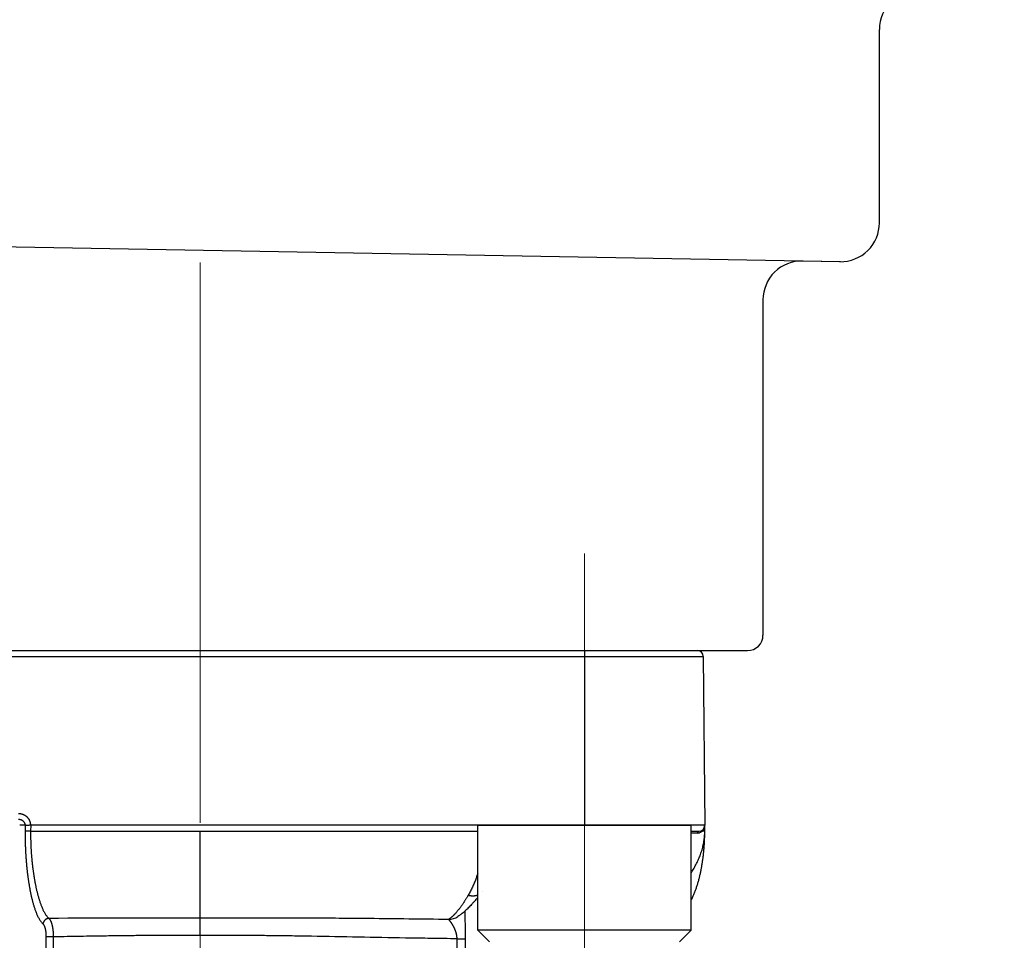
# Model space of a CAD drawing. Header units: millimetres. Extents: x 0 to 1076, y 0 to 742.
# Tile 96 of 125: x 366 to 391, y 399 to 422. Entities that reach past the tile are written whole.
import ezdxf

# ---------------------------------------------------------------- set-up
doc = ezdxf.new("R2010")
doc.units = ezdxf.units.MM
doc.header["$LTSCALE"] = 0.454724
doc.linetypes.add('CENTER', pattern=[50.8, 31.75, -6.35, 6.35, -6.35])
doc.layers.add('NoLayerName_001', color=7, linetype='Continuous')
doc.styles.get("Standard").update_dxf_attribs({"font": 'txt', "bigfont": 'extfont2'})
doc.dimstyles.get("Standard").update_dxf_attribs({"dimtxt": 2.5, "dimasz": 2.5, "dimexe": 1, "dimexo": 1, "dimtad": 1, "dimdec": 3, "dimzin": 0, "dimdsep": 46, "dimtxsty": 'Standard', "dimcen": 2.5, "dimadec": 3, "dimazin": 0, "dimtfac": 0.75, "dimtdec": 3, "dimtmove": 0, "dimatfit": 3, "dimfxl": 1, "dimarcsym": 0})

# ---------------------------------------------------------------- blocks, each defined once
blk = doc.blocks.new('_OPEN30')
at = {"color": 0, "linetype": 'ByBlock', "lineweight": -2}
for p, q in [((-1, 0.267949), (0, 0)), ((0, 0), (-1, -0.267949)), ((0, 0), (-1, 0))]:
    blk.add_line(p, q, dxfattribs=at)
blk = doc.blocks.new('*D139')
at = {"layer": 'Defpoints', "color": 0}
for p in [(292.5, 425), (487.5, 422.9), (292.5, 325)]:
    blk.add_point(p, dxfattribs=at)
at = {"layer": 'NoLayerName_001', "color": 0, "linetype": 'Continuous', "lineweight": 13}
for p, q in [((292.5, 422.5), (292.5, 322.5)), ((487.5, 420.4), (487.5, 322.5)), ((483.75, 325), (296.25, 325))]:
    blk.add_line(p, q, dxfattribs=at)
at = {"layer": 'NoLayerName_001', "color": 0, "lineweight": 13, "xscale": 3.75, "yscale": 3.75, "zscale": 3.75, "rotation": 180}
blk.add_blockref('_OPEN30', (292.5, 325), dxfattribs=at)
at = {"layer": 'NoLayerName_001', "color": 0, "lineweight": 13, "xscale": 3.75, "yscale": 3.75, "zscale": 3.75}
blk.add_blockref('_OPEN30', (487.5, 325), dxfattribs=at)
at = {"layer": 'NoLayerName_001', "color": 0, "lineweight": 13, "insert": (390, 331.967), "char_height": 8.75, "attachment_point": 5}
blk.add_mtext('\\W0.8000;195', dxfattribs=at)
blk = doc.blocks.new('*D140')
at = {"layer": 'Defpoints', "color": 0}
for p in [(487.5, 422.9), (384.55, 368.6), (487.5, 343.75)]:
    blk.add_point(p, dxfattribs=at)
at = {"layer": 'NoLayerName_001', "color": 0, "linetype": 'Continuous', "lineweight": 13}
for p, q in [((487.5, 420.4), (487.5, 341.25)), ((384.55, 366.1), (384.55, 341.25)), ((388.3, 343.75), (483.75, 343.75))]:
    blk.add_line(p, q, dxfattribs=at)
at = {"layer": 'NoLayerName_001', "color": 0, "lineweight": 13, "xscale": 3.75, "yscale": 3.75, "zscale": 3.75, "rotation": 180}
blk.add_blockref('_OPEN30', (384.55, 343.75), dxfattribs=at)
at = {"layer": 'NoLayerName_001', "color": 0, "lineweight": 13, "xscale": 3.75, "yscale": 3.75, "zscale": 3.75}
blk.add_blockref('_OPEN30', (487.5, 343.75), dxfattribs=at)
at = {"layer": 'NoLayerName_001', "color": 0, "lineweight": 13, "insert": (436.025, 351.496), "char_height": 8.75, "attachment_point": 5}
blk.add_mtext('\\W0.8000;１０３', dxfattribs=at)

msp = doc.modelspace()

# ---------------------------------------------------------------- linework, layer by layer
at = {"layer": 'NoLayerName_001', "color": 7, "linetype": 'Continuous', "lineweight": 25}
for p, q in [((388, 417.0176), (388, 422)), ((387, 416.0175), (327.4651, 417.0566)), ((386.9825, 416.0178), (386.0175, 416.0346)), ((385, 415.0348), (385, 406.4)), ((356.4, 406), (384.6, 406))]:
    msp.add_line(p, q, dxfattribs=at)
at = {"layer": 'NoLayerName_001', "color": 4, "linetype": 'CENTER', "lineweight": 13}
for p, q in [((370.5, 416), (370.5, 359.75)), ((380.4, 408.5), (380.4, 393.5))]:
    msp.add_line(p, q, dxfattribs=at)
at = {"layer": 'NoLayerName_001', "color": 60, "linetype": 'Continuous', "lineweight": 25}
for p, q in [((380.3996, 406), (380.3996, 401.5001)), ((357.538, 405.8513), (383.4621, 405.8513)), ((383.4621, 405.8513), (383.5001, 401.5)), ((365.989, 401.5026), (365.8455, 401.5026)), ((365.989, 401.5026), (365.9862, 401.3526)), ((366.1308, 401.5005), (366.1281, 401.35)), ((383.5001, 401.35), (383.5001, 401.5)), ((366.1281, 401.35), (365.9862, 401.3526)), ((366.1281, 401.35), (377.6494, 401.35)), ((370.5001, 399.1123), (370.5001, 401.35)), ((383.1494, 401.35), (383.3501, 401.35)), ((383.4495, 401.3491), (383.4373, 401.349)), ((377.7684, 399.7906), (377.7687, 399.7909)), ((377.139, 399.15), (377.1396, 399.1505)), ((366.5218, 398.627), (366.4968, 396.8061)), ((366.7113, 398.6257), (366.6867, 396.8048)), ((377.1085, 398.5773), (377.0971, 395.9987)), ((377.3284, 398.579), (377.3167, 395.9992))]:
    msp.add_line(p, q, dxfattribs=at)
at = {"layer": 'NoLayerName_001', "color": 140, "linetype": 'Continuous', "lineweight": 25}
msp.add_line((383.5001, 401.5), (366.1308, 401.5005), dxfattribs=at)
at = {"layer": 'NoLayerName_001', "color": 4, "linetype": 'Continuous', "lineweight": 25}
for p, q in [((377.6494, 398.8), (377.6494, 401.5)), ((377.6494, 401.5), (383.1494, 401.5)), ((383.1494, 398.8), (383.1494, 401.5)), ((383.1494, 398.8), (377.6494, 398.8)), ((377.9494, 398.5), (377.6494, 398.8)), ((382.8494, 398.5), (383.1494, 398.8))]:
    msp.add_line(p, q, dxfattribs=at)
at = {"layer": 'NoLayerName_001', "color": 7, "linetype": 'Continuous', "lineweight": 25}
for centre, radius, start, end in [((389, 422), 1, 90, 180), ((387, 417.0176), 1, 269, 0), ((386, 415.0348), 1, 89, 180), ((384.6, 406.4), 0.4, 270, 0)]:
    msp.add_arc(centre, radius, start, end, dxfattribs=at)
at = {"layer": 'NoLayerName_001', "color": 60, "linetype": 'Continuous', "lineweight": 25}
for centre, radius, start, end in [((383.3121, 405.85), 0.15, 0.5, 90), ((383.3501, 401.5), 0.15, 270, 0), ((383.2823, 401.4998), 0.2177, 345.01091, 354.82513), ((383.2803, 401.5), 0.2198, 354.82179, 359.99566), ((383.3181, 401.4741), 0.1722, 270.05087, 284.23783), ((383.3177, 401.4756), 0.1738, 284.22851, 285.42449), ((383.3064, 401.4864), 0.1898, 313.59821, 317.96153), ((381.967, 401.3502), 1.5331, 359.83433, 359.99215), ((376.8819, 399.5567), 0.4811, 271.68127, 302.30619), ((369.8585, -69.6028), 468.7155, 89.921578, 90.39855)]:
    msp.add_arc(centre, radius, start, end, dxfattribs=at)
for points, knots in [([(366.1307, 401.5005), (366.1305, 401.5059), (366.1304, 401.5166), (366.1289, 401.5326), (366.1266, 401.5485), (366.1234, 401.5643), (366.1193, 401.5799), (366.1143, 401.5953), (366.1085, 401.6103), (366.1018, 401.625), (366.0944, 401.6393), (366.0861, 401.6531), (366.0772, 401.6665), (366.0675, 401.6794), (366.0572, 401.6917), (366.0462, 401.7035), (366.0346, 401.7146), (366.0225, 401.7252), (366.0098, 401.7351), (365.9966, 401.7443), (365.983, 401.7529), (365.969, 401.7607), (365.9546, 401.7679), (365.9398, 401.7744), (365.9248, 401.7801), (365.9095, 401.785), (365.8939, 401.7892), (365.8782, 401.7927), (365.8623, 401.7954), (365.8464, 401.7973), (365.8304, 401.7985), (365.8197, 401.7986), (365.8144, 401.7987)], [0, 0, 0, 0, 0.01600618, 0.03205901, 0.04814994, 0.06426878, 0.08040435, 0.09654518, 0.11268022, 0.12879985, 0.14490388, 0.1609987, 0.17708854, 0.1931755, 0.20925997, 0.22534104, 0.24141687, 0.25748656, 0.27355403, 0.28962301, 0.30569585, 0.32177384, 0.33785747, 0.35394678, 0.37004153, 0.38614008, 0.40223831, 0.41833074, 0.43441093, 0.45047183, 0.46650614, 0.48250664, 0.48250664, 0.48250664, 0.48250664]), ([(365.9889, 401.5026), (365.9888, 401.5054), (365.9887, 401.511), (365.9876, 401.5194), (365.9861, 401.5277), (365.9841, 401.5359), (365.9815, 401.544), (365.9785, 401.5519), (365.9749, 401.5596), (365.9709, 401.5671), (365.9665, 401.5743), (365.9616, 401.5812), (365.9564, 401.5878), (365.9508, 401.5941), (365.9448, 401.6001), (365.9386, 401.6058), (365.9321, 401.6111), (365.9253, 401.6162), (365.9183, 401.6208), (365.9111, 401.6251), (365.9037, 401.6291), (365.8961, 401.6328), (365.8883, 401.6361), (365.8804, 401.639), (365.8724, 401.6416), (365.8643, 401.6438), (365.8561, 401.6457), (365.8478, 401.6473), (365.8395, 401.6485), (365.8312, 401.6494), (365.8228, 401.6499), (365.8172, 401.6499), (365.8144, 401.65)], [0, 0, 0, 0, 0.00838967, 0.01681066, 0.0252591, 0.03372868, 0.0422112, 0.05069726, 0.05917682, 0.06764005, 0.07608566, 0.08452178, 0.0929544, 0.10138674, 0.10981958, 0.1182515, 0.12667918, 0.13509887, 0.14351282, 0.15192489, 0.16033767, 0.16875263, 0.1771702, 0.18558991, 0.19401054, 0.2024309, 0.21085006, 0.21926653, 0.22767831, 0.23608297, 0.24447778, 0.25285978, 0.25285978, 0.25285978, 0.25285978]), ([(366.1308, 401.5), (366.1241, 401.5), (366.1159, 401.5), (366.1065, 401.4999), (366.1024, 401.4999), (366.0984, 401.4998), (366.0943, 401.4998), (366.0902, 401.4997), (366.0862, 401.4996), (366.0821, 401.4995), (366.0767, 401.4994), (366.07, 401.4992), (366.0632, 401.499), (366.0578, 401.4988), (366.0537, 401.4987), (366.0497, 401.4986), (366.0456, 401.4985), (366.0416, 401.4984), (366.0375, 401.4984), (366.0334, 401.4984), (366.0294, 401.4985), (366.0253, 401.4986), (366.0212, 401.4988), (366.0172, 401.4991), (366.0132, 401.4995), (366.0091, 401.5), (366.0051, 401.5006), (366.0011, 401.5012), (365.9971, 401.5018), (365.9931, 401.5025), (365.9904, 401.5025), (365.989, 401.5026)], [0, 0, 0, 0, 0.02029472, 0.02435368, 0.02841236, 0.03247065, 0.03652844, 0.04058565, 0.04464224, 0.04869818, 0.05275371, 0.0608649, 0.06897826, 0.07303649, 0.07709616, 0.08115761, 0.08522123, 0.08928739, 0.09335527, 0.09742303, 0.10148909, 0.10555231, 0.10961204, 0.11366823, 0.11772154, 0.12177344, 0.12582735, 0.12988703, 0.13395454, 0.13802128, 0.14207571, 0.14207571, 0.14207571, 0.14207571]), ([(383.4926, 401.4435), (383.4922, 401.442), (383.4914, 401.4389), (383.49, 401.4343), (383.4885, 401.4297), (383.4869, 401.4252), (383.4851, 401.4207), (383.4833, 401.4162), (383.4814, 401.4118), (383.4794, 401.4074), (383.4772, 401.4031), (383.475, 401.3988), (383.4727, 401.3946), (383.4702, 401.3904), (383.4677, 401.3862), (383.4651, 401.3822), (383.4624, 401.3782), (383.4596, 401.3743), (383.4567, 401.3704), (383.4537, 401.3666), (383.4506, 401.3629), (383.4484, 401.3606), (383.4474, 401.3593)], [0, 0, 0, 0, 0.004801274, 0.009602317, 0.014405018, 0.019211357, 0.024023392, 0.028842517, 0.033667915, 0.03849835, 0.043332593, 0.048169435, 0.053007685, 0.057846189, 0.06268383, 0.067519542, 0.072352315, 0.077181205, 0.082005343, 0.086823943, 0.091636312, 0.096441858, 0.096441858, 0.096441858, 0.096441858]), ([(365.9862, 401.3526), (365.986, 401.3389), (365.9855, 401.3114), (365.9852, 401.2702), (365.9851, 401.229), (365.9852, 401.1877), (365.9856, 401.1465), (365.9862, 401.1053), (365.9871, 401.0641), (365.9881, 401.0229), (365.9894, 400.9816), (365.9909, 400.9404), (365.9926, 400.8993), (365.9945, 400.8581), (365.9966, 400.8169), (365.9989, 400.7757), (366.0014, 400.7346), (366.0041, 400.6935), (366.007, 400.6523), (366.0101, 400.6112), (366.0134, 400.5702), (366.0169, 400.5291), (366.0206, 400.488), (366.0245, 400.447), (366.0286, 400.406), (366.033, 400.365), (366.0375, 400.324), (366.0423, 400.2831), (366.0473, 400.2421), (366.0525, 400.2012), (366.0579, 400.1604), (366.0636, 400.1195), (366.0695, 400.0787), (366.0757, 400.038), (366.0821, 399.9973), (366.0888, 399.9566), (366.0958, 399.916), (366.1031, 399.8754), (366.1107, 399.8349), (366.1185, 399.7944), (366.124, 399.7675), (366.1268, 399.754)], [0, 0, 0, 0, 0.0412205, 0.0824422, 0.1236653, 0.1648896, 0.2061152, 0.2473417, 0.2885689, 0.3297962, 0.371023, 0.4122489, 0.4534737, 0.4946977, 0.535921, 0.5771439, 0.6183665, 0.6595889, 0.7008114, 0.7420339, 0.7832567, 0.8244797, 0.8657027, 0.9069259, 0.9481492, 0.9893726, 1.0305963, 1.0718205, 1.1130453, 1.1542706, 1.1954961, 1.2367213, 1.2779461, 1.3191703, 1.360394, 1.4016175, 1.442841, 1.4840649, 1.525289, 1.5665132, 1.6077379, 1.6077379, 1.6077379, 1.6077379]), ([(366.1281, 401.35), (366.1278, 401.337), (366.1274, 401.3111), (366.127, 401.2722), (366.127, 401.2333), (366.1272, 401.1943), (366.1277, 401.1554), (366.1284, 401.1165), (366.1294, 401.0776), (366.1306, 401.0387), (366.132, 400.9998), (366.1337, 400.9609), (366.1355, 400.922), (366.1376, 400.8831), (366.1399, 400.8443), (366.1424, 400.8055), (366.1452, 400.7666), (366.1481, 400.7278), (366.1513, 400.689), (366.1546, 400.6503), (366.1582, 400.6115), (366.162, 400.5728), (366.1659, 400.5341), (366.1701, 400.4954), (366.1746, 400.4567), (366.1792, 400.4181), (366.1841, 400.3794), (366.1891, 400.3409), (366.1944, 400.3023), (366.2, 400.2638), (366.2058, 400.2253), (366.2118, 400.1868), (366.218, 400.1484), (366.2246, 400.11), (366.2314, 400.0717), (366.2384, 400.0334), (366.2458, 399.9952), (366.2534, 399.9571), (366.2613, 399.919), (366.2695, 399.8809), (366.2753, 399.8556), (366.2782, 399.843)], [0, 0, 0, 0, 0.0389163, 0.0778341, 0.1167534, 0.1556745, 0.1945971, 0.2335209, 0.2724455, 0.3113703, 0.3502945, 0.3892172, 0.4281386, 0.467059, 0.5059785, 0.5448974, 0.583816, 0.6227345, 0.6616529, 0.7005715, 0.7394904, 0.7784095, 0.8173287, 0.8562481, 0.8951675, 0.9340872, 0.9730072, 1.0119277, 1.0508487, 1.0897702, 1.1286918, 1.1676131, 1.2065339, 1.2454541, 1.2843739, 1.3232936, 1.3622134, 1.4011337, 1.4400541, 1.4789747, 1.5178959, 1.5178959, 1.5178959, 1.5178959]), ([(383.1494, 400.28), (383.1578, 400.2928), (383.1781, 400.3235), (383.2087, 400.373), (383.241, 400.4284), (383.2718, 400.4847), (383.301, 400.5419), (383.3284, 400.5999), (383.3541, 400.6587), (383.378, 400.7183), (383.4, 400.7786), (383.4201, 400.8397), (383.4381, 400.9015), (383.454, 400.9638), (383.4677, 401.0267), (383.4791, 401.0901), (383.4882, 401.1537), (383.4948, 401.2176), (383.4992, 401.2817), (383.4995, 401.3244), (383.5, 401.3458)], [0, 0, 0, 0, 0.0461344, 0.1102801, 0.174433, 0.2385964, 0.3027654, 0.3669381, 0.431117, 0.495309, 0.559526, 0.6237849, 0.6881042, 0.7524675, 0.8168377, 0.8811839, 0.9454816, 1.009714, 1.0738725, 1.1379574, 1.1379574, 1.1379574, 1.1379574]), ([(383.3182, 401.3018), (383.3182, 401.3025), (383.3183, 401.3039), (383.3184, 401.306), (383.3186, 401.3081), (383.3188, 401.3102), (383.3192, 401.3123), (383.3195, 401.3144), (383.3199, 401.3164), (383.3204, 401.3185), (383.321, 401.3205), (383.3216, 401.3225), (383.3223, 401.3245), (383.323, 401.3265), (383.3238, 401.3284), (383.3247, 401.3303), (383.3256, 401.3322), (383.3267, 401.334), (383.3278, 401.3358), (383.329, 401.3376), (383.3303, 401.3392), (383.3316, 401.3409), (383.3331, 401.3424), (383.3346, 401.3438), (383.3363, 401.3451), (383.338, 401.3463), (383.3399, 401.3474), (383.3418, 401.3483), (383.3438, 401.349), (383.3459, 401.3496), (383.348, 401.3499), (383.3494, 401.35), (383.3501, 401.35)], [0, 0, 0, 0, 0.002095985, 0.004193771, 0.006292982, 0.0083933, 0.01049447, 0.012596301, 0.014698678, 0.016801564, 0.018905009, 0.02100892, 0.023112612, 0.025215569, 0.027317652, 0.02941913, 0.031520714, 0.033623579, 0.035729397, 0.037839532, 0.039951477, 0.042062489, 0.044171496, 0.046279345, 0.048389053, 0.050506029, 0.052635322, 0.054770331, 0.056902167, 0.059024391, 0.061133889, 0.063231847, 0.063231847, 0.063231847, 0.063231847]), ([(383.4373, 401.349), (383.4363, 401.3481), (383.4342, 401.3462), (383.431, 401.3434), (383.4277, 401.3407), (383.4244, 401.3381), (383.421, 401.3356), (383.4175, 401.3332), (383.414, 401.3308), (383.4104, 401.3285), (383.4068, 401.3263), (383.4031, 401.3242), (383.3993, 401.3222), (383.3956, 401.3202), (383.3917, 401.3184), (383.3879, 401.3166), (383.3839, 401.3149), (383.38, 401.3134), (383.376, 401.3119), (383.372, 401.3105), (383.368, 401.3092), (383.3653, 401.3085), (383.3639, 401.3081)], [0, 0, 0, 0, 0.004221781, 0.008443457, 0.012666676, 0.016893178, 0.021124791, 0.025362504, 0.029605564, 0.033853, 0.038103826, 0.042357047, 0.046611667, 0.050866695, 0.055121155, 0.059374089, 0.06362457, 0.067871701, 0.072114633, 0.076352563, 0.080584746, 0.084810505, 0.084810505, 0.084810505, 0.084810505]), ([(383.4373, 401.349), (383.4372, 401.3497), (383.4369, 401.351), (383.4366, 401.353), (383.4364, 401.3551), (383.4363, 401.3571), (383.4363, 401.3592), (383.4364, 401.3612), (383.4365, 401.3633), (383.4368, 401.3653), (383.4372, 401.3673), (383.4377, 401.3693), (383.4383, 401.3713), (383.439, 401.3733), (383.4398, 401.3752), (383.4407, 401.377), (383.4417, 401.3788), (383.4428, 401.3805), (383.4441, 401.3822), (383.4454, 401.3838), (383.4468, 401.3853), (383.4478, 401.3862), (383.4483, 401.3866)], [0, 0, 0, 0, 0.002036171, 0.004079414, 0.006127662, 0.008179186, 0.010232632, 0.012287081, 0.014342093, 0.016397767, 0.018454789, 0.020514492, 0.022578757, 0.024647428, 0.02671814, 0.028788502, 0.030856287, 0.032919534, 0.034976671, 0.037026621, 0.039068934, 0.041103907, 0.041103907, 0.041103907, 0.041103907]), ([(383.5001, 401.35), (383.4997, 401.35), (383.4989, 401.3499), (383.4977, 401.3499), (383.4967, 401.3497), (383.4956, 401.3496), (383.4945, 401.3496), (383.4934, 401.3496), (383.4922, 401.3496), (383.491, 401.3496), (383.4896, 401.3496), (383.4881, 401.3495), (383.4866, 401.3495), (383.4855, 401.3495), (383.4843, 401.3495), (383.478, 401.3494), (383.4693, 401.3493), (383.4581, 401.3492), (383.4525, 401.3491), (383.4495, 401.3491)], [0, 0, 0, 0, 0.001210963, 0.002373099, 0.003358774, 0.004418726, 0.005557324, 0.006731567, 0.007897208, 0.009037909, 0.010160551, 0.012381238, 0.013493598, 0.014611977, 0.015735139, 0.016861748, 0.033739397, 0.041612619, 0.050612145, 0.050612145, 0.050612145, 0.050612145]), ([(383.4514, 400.6334), (383.4534, 400.6482), (383.4574, 400.6779), (383.4627, 400.7225), (383.4678, 400.7671), (383.4725, 400.8118), (383.4768, 400.8565), (383.4808, 400.9013), (383.4844, 400.9461), (383.4876, 400.9909), (383.4905, 401.0357), (383.493, 401.0806), (383.4951, 401.1254), (383.4969, 401.1703), (383.4983, 401.2152), (383.4993, 401.2602), (383.5, 401.3051), (383.5, 401.335), (383.5001, 401.35)], [0, 0, 0, 0, 0.04492756, 0.08985459, 0.13478057, 0.1797057, 0.22463044, 0.26955519, 0.3144803, 0.35940604, 0.40433266, 0.4492603, 0.49418835, 0.53911586, 0.58404209, 0.62896648, 0.67388874, 0.71880877, 0.71880877, 0.71880877, 0.71880877]), ([(383.1494, 399.5742), (383.1538, 399.5825), (383.1651, 399.6041), (383.1825, 399.6395), (383.2014, 399.6803), (383.2194, 399.7214), (383.2366, 399.763), (383.253, 399.8048), (383.2687, 399.847), (383.2836, 399.8893), (383.2979, 399.932), (383.3114, 399.9748), (383.3244, 400.0179), (383.3367, 400.0611), (383.3485, 400.1045), (383.3597, 400.148), (383.3704, 400.1916), (383.3806, 400.2354), (383.3903, 400.2793), (383.3994, 400.3232), (383.4082, 400.3673), (383.4164, 400.4115), (383.4243, 400.4557), (383.4317, 400.5), (383.4387, 400.5444), (383.4453, 400.5888), (383.4494, 400.6185), (383.4514, 400.6334)], [0, 0, 0, 0, 0.0282225, 0.0731797, 0.1181364, 0.1630928, 0.2080444, 0.2529884, 0.2979293, 0.3428709, 0.3878149, 0.4327614, 0.4777085, 0.522653, 0.5675917, 0.6125261, 0.6574584, 0.70239, 0.7473217, 0.7922537, 0.8371855, 0.8821159, 0.9270446, 0.9719725, 1.0169001, 1.0618277, 1.1067554, 1.1067554, 1.1067554, 1.1067554]), ([(377.6494, 400.2629), (377.6453, 400.2499), (377.6355, 400.2186), (377.6189, 400.1694), (377.5997, 400.1155), (377.5794, 400.062), (377.5581, 400.0088), (377.5357, 399.9561), (377.5122, 399.9039), (377.4875, 399.8523), (377.4615, 399.8012), (377.4345, 399.7508), (377.4151, 399.7179), (377.4056, 399.7014)], [0, 0, 0, 0, 0.04111243, 0.09833991, 0.15557208, 0.2128138, 0.27007161, 0.32734366, 0.38461544, 0.44187516, 0.49911543, 0.55633356, 0.61353182, 0.61353182, 0.61353182, 0.61353182]), ([(366.1268, 399.754), (366.1296, 399.7406), (366.1352, 399.7137), (366.1442, 399.6734), (366.1535, 399.6332), (366.1631, 399.5931), (366.1732, 399.5532), (366.1838, 399.5133), (366.1948, 399.4735), (366.2064, 399.434), (366.2186, 399.3946), (366.2315, 399.3554), (366.2449, 399.3164), (366.2592, 399.2777), (366.2742, 399.2394), (366.2902, 399.2014), (366.3073, 399.1638), (366.3256, 399.1269), (366.3454, 399.0907), (366.3668, 399.0554), (366.3903, 399.0215), (366.4158, 398.9888), (366.4357, 398.9699), (366.4453, 398.96)], [0, 0, 0, 0, 0.04122608, 0.08245468, 0.12368745, 0.16492645, 0.20617081, 0.24741549, 0.28865657, 0.32989192, 0.37112135, 0.41234678, 0.45357225, 0.49479876, 0.53602528, 0.5772576, 0.6184949, 0.6597259, 0.7009573, 0.74219238, 0.78346056, 0.8247731, 0.86600099, 0.86600099, 0.86600099, 0.86600099]), ([(366.2782, 399.843), (366.2812, 399.8303), (366.287, 399.8051), (366.2963, 399.7673), (366.306, 399.7295), (366.316, 399.6919), (366.3265, 399.6544), (366.3374, 399.617), (366.3488, 399.5798), (366.3607, 399.5427), (366.3732, 399.5059), (366.3863, 399.4692), (366.4, 399.4328), (366.4145, 399.3966), (366.4297, 399.3608), (366.4458, 399.3254), (366.4629, 399.2904), (366.4812, 399.256), (366.5008, 399.2224), (366.5218, 399.1896), (366.5449, 399.1582), (366.5696, 399.128), (366.5889, 399.1104), (366.5982, 399.1014)], [0, 0, 0, 0, 0.03892262, 0.07784787, 0.11677744, 0.15571322, 0.19465324, 0.23359276, 0.27252839, 0.31145844, 0.35038301, 0.38930415, 0.42822565, 0.46714758, 0.50606985, 0.54499839, 0.58393004, 0.62285555, 0.66178172, 0.70071146, 0.73967601, 0.77867894, 0.81760123, 0.81760123, 0.81760123, 0.81760123]), ([(377.4056, 399.7014), (377.4006, 399.6929), (377.3905, 399.6758), (377.3751, 399.6504), (377.3595, 399.6251), (377.3438, 399.5998), (377.3279, 399.5747), (377.3118, 399.5497), (377.2955, 399.5249), (377.2791, 399.5001), (377.2624, 399.4755), (377.2455, 399.4511), (377.2283, 399.4268), (377.211, 399.4026), (377.1934, 399.3786), (377.1755, 399.3548), (377.1574, 399.3312), (377.1389, 399.3079), (377.1201, 399.2849), (377.1009, 399.2622), (377.0814, 399.2398), (377.068, 399.2252), (377.0613, 399.2179)], [0, 0, 0, 0, 0.029717, 0.05943506, 0.089154, 0.11887383, 0.1485947, 0.17831699, 0.20804123, 0.23776817, 0.26749877, 0.29723419, 0.32697581, 0.35672468, 0.38647735, 0.41622892, 0.44597561, 0.47571493, 0.50544581, 0.53516871, 0.56488577, 0.5946009, 0.5946009, 0.5946009, 0.5946009]), ([(377.4056, 399.7014), (377.4099, 399.7004), (377.4184, 399.6983), (377.4313, 399.6956), (377.4442, 399.6931), (377.4572, 399.691), (377.4702, 399.6893), (377.4833, 399.6879), (377.4965, 399.6868), (377.5096, 399.6861), (377.5228, 399.6858), (377.536, 399.6859), (377.5491, 399.6864), (377.5623, 399.6873), (377.5754, 399.6887), (377.5884, 399.6905), (377.6014, 399.6928), (377.6142, 399.6956), (377.627, 399.6989), (377.6388, 399.7023), (377.6462, 399.705), (377.6494, 399.7061)], [0, 0, 0, 0, 0.01313678, 0.02628352, 0.03943717, 0.05259536, 0.06575644, 0.07891952, 0.09208451, 0.1052522, 0.11842406, 0.13159878, 0.14477263, 0.15794321, 0.17110969, 0.18427292, 0.19743555, 0.21060214, 0.22377814, 0.23696108, 0.2473427, 0.2473427, 0.2473427, 0.2473427]), ([(377.0613, 399.2179), (377.0589, 399.2152), (377.0539, 399.2098), (377.0464, 399.2019), (377.0388, 399.194), (377.0312, 399.1862), (377.0235, 399.1785), (377.0157, 399.1708), (377.0078, 399.1632), (376.9998, 399.1557), (376.9918, 399.1483), (376.9836, 399.141), (376.9754, 399.1338), (376.967, 399.1267), (376.9586, 399.1197), (376.9501, 399.1129), (376.9414, 399.1062), (376.9326, 399.0997), (376.9237, 399.0934), (376.9146, 399.0873), (376.9054, 399.0814), (376.8991, 399.0777), (376.896, 399.0758)], [0, 0, 0, 0, 0.0109284, 0.02185758, 0.03278732, 0.04371754, 0.05464831, 0.06557987, 0.07651264, 0.08744719, 0.09838432, 0.10932499, 0.1202704, 0.13122181, 0.14217746, 0.15313309, 0.16408528, 0.17503171, 0.1859713, 0.19690432, 0.2078325, 0.21875921, 0.21875921, 0.21875921, 0.21875921]), ([(377.3138, 399.2867), (377.3139, 399.2773), (377.3139, 399.2584), (377.3143, 399.2301), (377.3148, 399.2018), (377.3155, 399.1735), (377.3165, 399.1357), (377.3189, 399.0603), (377.3218, 398.9754), (377.324, 398.8999), (377.325, 398.8622), (377.3257, 398.8338), (377.3263, 398.8055), (377.3269, 398.7772), (377.3274, 398.7489), (377.3278, 398.7206), (377.3281, 398.6923), (377.3283, 398.664), (377.3285, 398.6357), (377.3285, 398.6073), (377.3284, 398.5885), (377.3284, 398.579)], [0, 0, 0, 0, 0.02831347, 0.0566273, 0.08494204, 0.11325756, 0.14157322, 0.198202, 0.33977055, 0.39640211, 0.42471848, 0.45303494, 0.48135131, 0.50966743, 0.53798319, 0.56629853, 0.59461341, 0.62292784, 0.65124189, 0.67955568, 0.70786937, 0.70786937, 0.70786937, 0.70786937]), ([(366.5982, 399.1013), (366.5957, 399.1012), (366.5906, 399.1011), (366.5831, 399.1003), (366.5757, 399.0992), (366.5683, 399.0977), (366.5609, 399.0958), (366.5537, 399.0936), (366.5466, 399.091), (366.5396, 399.0881), (366.5328, 399.0848), (366.5261, 399.0812), (366.5196, 399.0773), (366.5134, 399.0731), (366.5073, 399.0686), (366.5014, 399.0639), (366.4958, 399.0589), (366.4904, 399.0536), (366.4852, 399.0481), (366.4803, 399.0423), (366.4757, 399.0364), (366.4713, 399.0302), (366.4673, 399.0238), (366.4635, 399.0173), (366.46, 399.0106), (366.4569, 399.0037), (366.4541, 398.9966), (366.4516, 398.9895), (366.4495, 398.9822), (366.4477, 398.9749), (366.4463, 398.9675), (366.4457, 398.9625), (366.4453, 398.96)], [0, 0, 0, 0, 0.00751971, 0.01505549, 0.02260569, 0.03016744, 0.03773697, 0.04530977, 0.05288083, 0.06044524, 0.06800269, 0.07555559, 0.08310572, 0.09065427, 0.09820194, 0.10574905, 0.11329561, 0.12084167, 0.1283877, 0.13593428, 0.14348205, 0.1510318, 0.15858454, 0.16614164, 0.17370476, 0.18127289, 0.1888418, 0.1964073, 0.20396553, 0.21151315, 0.21904752, 0.22656689, 0.22656689, 0.22656689, 0.22656689]), ([(366.4453, 398.96), (366.4477, 398.9577), (366.4525, 398.9531), (366.4586, 398.9452), (366.4642, 398.9369), (366.4693, 398.9283), (366.4739, 398.9195), (366.4781, 398.9105), (366.482, 398.9013), (366.4856, 398.8921), (366.489, 398.8827), (366.4921, 398.8732), (366.4949, 398.8637), (366.4976, 398.854), (366.5, 398.8444), (366.5023, 398.8347), (366.5045, 398.8249), (366.5064, 398.8152), (366.5083, 398.8054), (366.51, 398.7956), (366.5116, 398.7857), (366.513, 398.7759), (366.5143, 398.766), (366.5155, 398.7562), (366.5166, 398.7463), (366.5176, 398.7364), (366.5185, 398.7265), (366.5193, 398.7165), (366.5199, 398.7066), (366.5205, 398.6967), (366.521, 398.6867), (366.5213, 398.6768), (366.5216, 398.6668), (366.5218, 398.6569), (366.5219, 398.6469), (366.5219, 398.637), (366.5218, 398.6303), (366.5218, 398.627)], [0, 0, 0, 0, 0.00994824, 0.01992558, 0.0299066, 0.0398659, 0.04981847, 0.05976934, 0.06971721, 0.07966694, 0.08962257, 0.09958597, 0.10955699, 0.11953372, 0.12951263, 0.13948877, 0.14945765, 0.15941989, 0.16937711, 0.1793307, 0.18928187, 0.19923163, 0.20918077, 0.21912994, 0.22907958, 0.23902999, 0.24898126, 0.25893334, 0.26888608, 0.27883933, 0.28879285, 0.2987464, 0.30869966, 0.3186523, 0.32860394, 0.33855417, 0.34850251, 0.34850251, 0.34850251, 0.34850251]), ([(366.5982, 399.1013), (366.6015, 399.0979), (366.6084, 399.0914), (366.6172, 399.0801), (366.6252, 399.0683), (366.6325, 399.0561), (366.6392, 399.0435), (366.6453, 399.0306), (366.651, 399.0176), (366.6562, 399.0044), (366.6611, 398.991), (366.6656, 398.9775), (366.6698, 398.9638), (366.6737, 398.9501), (366.6773, 398.9363), (366.6807, 398.9224), (366.6838, 398.9085), (366.6868, 398.8946), (366.6895, 398.8806), (366.6921, 398.8666), (366.6945, 398.8526), (366.6966, 398.8385), (366.6987, 398.8244), (366.7005, 398.8103), (366.7022, 398.7962), (366.7037, 398.782), (366.7051, 398.7679), (366.7064, 398.7537), (366.7075, 398.7395), (366.7084, 398.7253), (366.7092, 398.7111), (366.7099, 398.6969), (366.7104, 398.6826), (366.7109, 398.6684), (366.7111, 398.6542), (366.7113, 398.6399), (366.7113, 398.6305), (366.7113, 398.6257)], [0, 0, 0, 0, 0.01422868, 0.02849808, 0.04277269, 0.0570169, 0.07125165, 0.085484, 0.09971216, 0.11394291, 0.12818188, 0.14243169, 0.15669217, 0.17096065, 0.18523222, 0.1995, 0.21375769, 0.22800609, 0.24224744, 0.25648371, 0.27071657, 0.28494741, 0.29917738, 0.31340737, 0.32763802, 0.34186975, 0.35610271, 0.37033682, 0.38457188, 0.39880765, 0.41304382, 0.42728003, 0.44151584, 0.45575077, 0.4699843, 0.48421582, 0.4984447, 0.4984447, 0.4984447, 0.4984447]), ([(376.896, 399.0758), (376.2138, 399.083), (375.2757, 399.0943), (374.0818, 399.104), (373.3143, 399.1086), (372.4615, 399.1116), (371.5234, 399.113), (370.8412, 399.1124), (370.5001, 399.1123)], [0, 0, 0, 0, 2.0467378, 2.8142648, 3.5817913, 4.3493189, 5.3726911, 6.3960624, 6.3960624, 6.3960624, 6.3960624]), ([(370.5001, 398.6636), (370.5001, 398.7833), (370.5005, 398.9328), (370.5001, 399.0823), (370.5001, 399.1123)], [0, 0, 0, 0, 0.35889993, 0.44862479, 0.44862479, 0.44862479, 0.44862479]), ([(376.896, 399.0758), (376.8986, 399.0732), (376.9041, 399.0682), (376.9111, 399.0597), (376.9181, 399.0511), (376.925, 399.0424), (376.9317, 399.0337), (376.9383, 399.0248), (376.9448, 399.0159), (376.9511, 399.0068), (376.9574, 398.9977), (376.9636, 398.9886), (376.9697, 398.9794), (376.9757, 398.9701), (376.9817, 398.9608), (376.9875, 398.9514), (376.9932, 398.9419), (376.9989, 398.9324), (377.0044, 398.9229), (377.0099, 398.9133), (377.0152, 398.9036), (377.0205, 398.8939), (377.0256, 398.8841), (377.0306, 398.8742), (377.0356, 398.8643), (377.0403, 398.8544), (377.045, 398.8443), (377.0495, 398.8342), (377.0539, 398.8241), (377.0582, 398.8139), (377.0623, 398.8036), (377.0663, 398.7933), (377.0702, 398.783), (377.0738, 398.7725), (377.0774, 398.762), (377.0807, 398.7515), (377.0839, 398.7409), (377.0869, 398.7303), (377.0897, 398.7196), (377.0924, 398.7088), (377.094, 398.7016), (377.0948, 398.698)], [0, 0, 0, 0, 0.01104134, 0.02211759, 0.03319572, 0.04425189, 0.05529557, 0.06633655, 0.07738235, 0.08843324, 0.09948769, 0.11054393, 0.12159993, 0.13265435, 0.14370738, 0.15475944, 0.16581097, 0.17686251, 0.18791462, 0.19896743, 0.21002073, 0.22107438, 0.23212834, 0.24318267, 0.25423752, 0.2652931, 0.27634915, 0.28740532, 0.29846141, 0.30951739, 0.32057335, 0.33162959, 0.34268654, 0.3537446, 0.36480346, 0.37586282, 0.38692259, 0.39798285, 0.40904391, 0.42010629, 0.43117072, 0.43117072, 0.43117072, 0.43117072]), ([(366.7113, 398.6257), (366.705, 398.6258), (366.6923, 398.6261), (366.6702, 398.6264), (366.6355, 398.6268), (366.6039, 398.6271), (366.5786, 398.6274), (366.5692, 398.6274), (366.5597, 398.6275), (366.5502, 398.6274), (366.5407, 398.6274), (366.5313, 398.6273), (366.525, 398.6271), (366.5218, 398.627)], [0, 0, 0, 0, 0.01894707, 0.03789372, 0.06631394, 0.1231602, 0.13263545, 0.14211049, 0.15158508, 0.16105912, 0.17053263, 0.18000586, 0.18947926, 0.18947926, 0.18947926, 0.18947926]), ([(370.5001, 398.6636), (370.3738, 398.6639), (370.1212, 398.6646), (369.7422, 398.664), (369.3633, 398.6624), (368.9844, 398.6597), (368.6056, 398.656), (368.2267, 398.6513), (367.7847, 398.6448), (367.2795, 398.6363), (366.9007, 398.6292), (366.7113, 398.6257)], [0, 0, 0, 0, 0.3789062, 0.7578143, 1.1367238, 1.5156337, 1.8945427, 2.2734495, 2.6523555, 3.2207145, 3.7890733, 3.7890733, 3.7890733, 3.7890733]), ([(377.1085, 398.5773), (376.8882, 398.5805), (376.4476, 398.5864), (375.1994, 398.6075), (374.0247, 398.632), (372.9233, 398.6492), (372.4828, 398.6551), (372.0422, 398.6596), (371.6016, 398.6627), (371.2344, 398.6641), (370.9407, 398.6644), (370.7204, 398.6643), (370.5735, 398.6638), (370.5001, 398.6636)], [0, 0, 0, 0, 0.6609097, 1.32182, 3.7451562, 4.1857635, 4.6263704, 5.0669789, 5.5075893, 5.9481999, 6.1685047, 6.3888089, 6.6091124, 6.6091124, 6.6091124, 6.6091124]), ([(377.0948, 398.698), (377.0956, 398.6944), (377.0971, 398.6872), (377.0992, 398.6763), (377.1011, 398.6654), (377.1027, 398.6545), (377.1042, 398.6435), (377.1055, 398.6325), (377.1065, 398.6215), (377.1073, 398.6104), (377.1079, 398.5994), (377.1084, 398.5883), (377.1084, 398.581), (377.1085, 398.5773)], [0, 0, 0, 0, 0.01106745, 0.02213854, 0.03321214, 0.04428687, 0.05536146, 0.06643475, 0.07750569, 0.08857335, 0.09963696, 0.11069587, 0.1217496, 0.1217496, 0.1217496, 0.1217496]), ([(377.1085, 398.5773), (377.128, 398.5773), (377.1647, 398.5774), (377.2087, 398.5775), (377.238, 398.5776), (377.2551, 398.5778), (377.2771, 398.578), (377.2966, 398.5782), (377.3137, 398.5785), (377.3211, 398.5786), (377.326, 398.5789), (377.3284, 398.579)], [0, 0, 0, 0, 0.05864923, 0.10996906, 0.13196285, 0.14662449, 0.16128526, 0.19794314, 0.20527664, 0.21260837, 0.21993869, 0.21993869, 0.21993869, 0.21993869])]:
    msp.add_open_spline(points, degree=3, knots=knots, dxfattribs=at)
msp.add_open_spline([(383.3182, 401.3018), (383.2619, 401.3018), (383.2057, 401.3017), (383.1494, 401.3017)], degree=3, dxfattribs=at)
at = {"layer": 'NoLayerName_001', "color": 7, "linetype": 'Continuous', "lineweight": 25}
msp.add_open_spline([(377.6494, 399.643), (377.6284, 399.6179), (377.5929, 399.5737), (377.5382, 399.5147), (377.4933, 399.4629), (377.4469, 399.4163), (377.3931, 399.3592), (377.3276, 399.298), (377.2657, 399.2423), (377.2165, 399.2059), (377.1804, 399.1768), (377.1534, 399.1598), (377.139, 399.1501)], degree=3, knots=[0, 0, 0, 0, 0.09836414, 0.16979077, 0.2412174, 0.30408023, 0.36694305, 0.4766332, 0.5729681, 0.61648612, 0.66000414, 0.7120951, 0.7120951, 0.7120951, 0.7120951], dxfattribs=at)

# ---------------------------------------------------------------- dimensions: what is measured, and where the dimension line sits
at = {"layer": 'NoLayerName_001', "color": 3, "linetype": 'Continuous', "lineweight": 13}
dim = msp.add_linear_dim(base=(292.5, 325), p1=(487.5, 422.9), p2=(292.5, 425), angle=180, text='\\W0.8000;<>', dimstyle='Standard', override={"dimtxt": 8.75, "dimasz": 3.75, "dimexe": 2.5, "dimexo": 2.5, "dimgap": 2.5, "dimzin": 8, "dimblk": 'OPEN30', "dimclrd": 0, "dimclre": 0, "dimclrt": 0, "dimtp": 0, "dimtm": 0, "dimlwd": 13, "dimlwe": 13}, dxfattribs=at)
dim.commit()
dim.dimension.update_dxf_attribs({"geometry": '*D139', "text_midpoint": (390, 325), "dimtype": 160})
dim = msp.add_linear_dim(base=(487.5, 343.75), p1=(384.5501, 368.6), p2=(487.5, 422.9), text='\\W0.8000;１０３', dimstyle='Standard', override={"dimtxt": 8.75, "dimasz": 3.75, "dimexe": 2.5, "dimexo": 2.5, "dimgap": 2.5, "dimzin": 8, "dimblk": 'OPEN30', "dimclrd": 0, "dimclre": 0, "dimclrt": 0, "dimtp": 0, "dimtm": 0, "dimlwd": 13, "dimlwe": 13}, dxfattribs=at)
dim.commit()
dim.dimension.update_dxf_attribs({"geometry": '*D140', "text_midpoint": (436.025, 343.75), "dimtype": 160})

doc.saveas('drawing.dxf')
